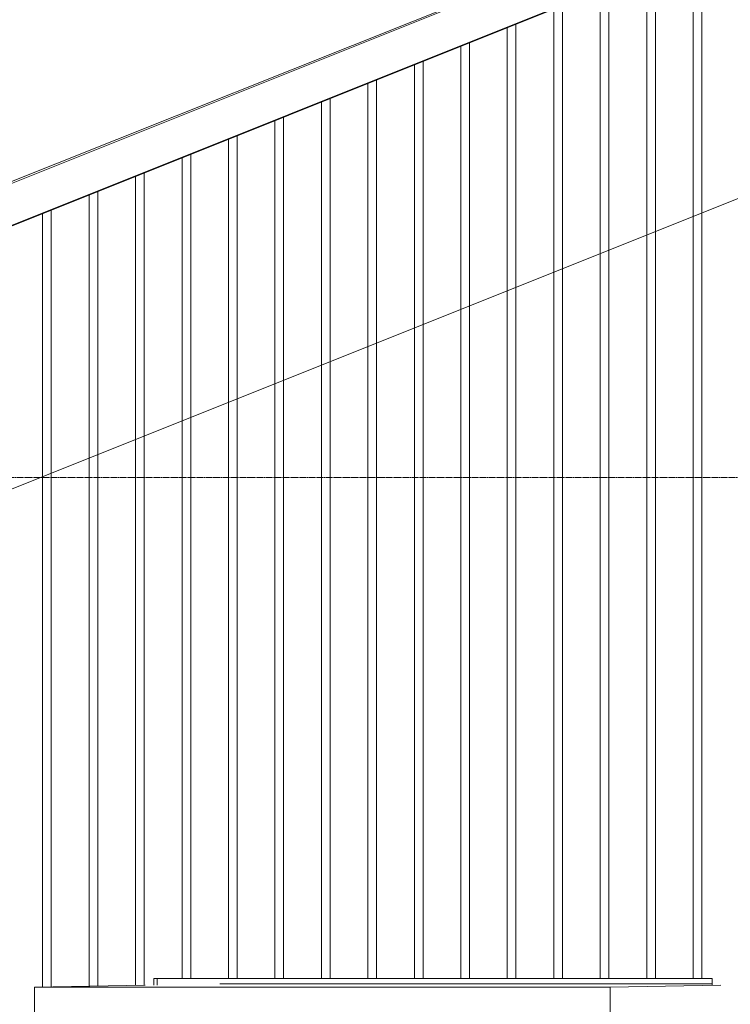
# Model space of a CAD drawing. Extents: x 0 to 92550, y 0 to 59400.
# Tile 12 of 105: x 12188 to 13264, y 17953 to 19443. Entities that reach past the tile are written whole.
import ezdxf
from ezdxf.xclip import XClip

# ---------------------------------------------------------------- set-up
doc = ezdxf.new("R2010")
doc.units = 0
doc.header["$MEASUREMENT"] = 0
doc.header["$XCLIPFRAME"] = 0
doc.linetypes.add('Streep-streepje', pattern=[1300, 1000, -100, 100, -100])
for name, color, linetype in [('ZZ 41 Buitenwandafwerking gevelhout', 7, 'Continuous'), ('ZZ 41 Buitenwandbekleding metaal', 7, 'Continuous'), ('ZZ 47 Dakrandafwerking', 7, 'Continuous'), ('ZZ B Bouwbesluitlijnen', 7, 'Continuous')]:
    doc.layers.add(name, color=color, linetype=linetype)

# ---------------------------------------------------------------- blocks, each defined once
blk = doc.blocks.new('*X106')
at = {"layer": 'ZZ 41 Buitenwandafwerking gevelhout', "color": 7, "linetype": 'Continuous', "lineweight": 5, "ltscale": 0.01}
for p, q in [((13137.4, 19500), (13137.4, 19400)), ((13137.4, 19500), (13137.4, 19400)), ((13150.5, 19500), (13150.5, 19400)), ((13207.8, 19500), (13207.8, 19400)), ((13207.8, 19500), (13207.8, 19400)), ((13220.9, 19500), (13220.9, 19400)), ((13067, 19487.5), (13067, 19400)), ((13067, 19487.5), (13067, 19400)), ((13080.1, 19492.7), (13080.1, 19400)), ((13009.7, 19464.5), (13009.7, 19400)), ((12996.6, 19459.3), (12996.6, 19400)), ((12996.6, 19459.3), (12996.6, 19400)), ((12939.3, 19436.4), (12939.3, 19400)), ((12926.2, 19431.1), (12926.2, 19400)), ((12926.2, 19431.1), (12926.2, 19400)), ((12869, 19408.2), (12869, 19400)), ((12855.9, 19403), (12855.9, 19400)), ((12855.9, 19403), (12855.9, 19400)), ((12855.9, 19400), (12855.9, 19300)), ((12855.9, 19400), (12855.9, 19300)), ((12869, 19400), (12869, 19300)), ((12926.2, 19400), (12926.2, 19300)), ((12926.2, 19400), (12926.2, 19300)), ((12939.3, 19400), (12939.3, 19300)), ((12996.6, 19400), (12996.6, 19300)), ((12996.6, 19400), (12996.6, 19300)), ((13009.7, 19400), (13009.7, 19300)), ((13067, 19400), (13067, 19300)), ((13067, 19400), (13067, 19300)), ((13080.1, 19400), (13080.1, 19300)), ((13137.4, 19400), (13137.4, 19300)), ((13137.4, 19400), (13137.4, 19300)), ((13150.5, 19400), (13150.5, 19300)), ((13207.8, 19400), (13207.8, 19300)), ((13207.8, 19400), (13207.8, 19300)), ((13220.9, 19400), (13220.9, 19300)), ((12785.5, 19374.8), (12785.5, 19300)), ((12785.5, 19374.8), (12785.5, 19300)), ((12798.6, 19380.1), (12798.6, 19300)), ((12715.1, 19346.7), (12715.1, 19300)), ((12715.1, 19346.7), (12715.1, 19300)), ((12728.2, 19351.9), (12728.2, 19300)), ((12644.7, 19318.5), (12644.7, 19300)), ((12644.7, 19318.5), (12644.7, 19300)), ((12657.8, 19323.8), (12657.8, 19300)), ((12644.7, 19300), (12644.7, 19200)), ((12644.7, 19300), (12644.7, 19200)), ((12657.8, 19300), (12657.8, 19200)), ((12715.1, 19300), (12715.1, 19200)), ((12715.1, 19300), (12715.1, 19200)), ((12728.2, 19300), (12728.2, 19200)), ((12785.5, 19300), (12785.5, 19200)), ((12785.5, 19300), (12785.5, 19200)), ((12798.6, 19300), (12798.6, 19200)), ((12855.9, 19300), (12855.9, 19200)), ((12855.9, 19300), (12855.9, 19200)), ((12869, 19300), (12869, 19200)), ((12926.2, 19300), (12926.2, 19200)), ((12926.2, 19300), (12926.2, 19200)), ((12939.3, 19300), (12939.3, 19200)), ((12996.6, 19300), (12996.6, 19200)), ((12996.6, 19300), (12996.6, 19200)), ((13009.7, 19300), (13009.7, 19200)), ((13067, 19300), (13067, 19200)), ((13067, 19300), (13067, 19200)), ((13080.1, 19300), (13080.1, 19200)), ((13137.4, 19300), (13137.4, 19200)), ((13137.4, 19300), (13137.4, 19200)), ((13150.5, 19300), (13150.5, 19200)), ((13207.8, 19300), (13207.8, 19200)), ((13207.8, 19300), (13207.8, 19200)), ((13220.9, 19300), (13220.9, 19200)), ((12574.3, 19290.4), (12574.3, 19200)), ((12574.3, 19290.4), (12574.3, 19200)), ((12587.4, 19295.6), (12587.4, 19200)), ((12503.9, 19262.2), (12503.9, 19200)), ((12503.9, 19262.2), (12503.9, 19200)), ((12517, 19267.4), (12517, 19200)), ((12433.5, 19234), (12433.5, 19200)), ((12433.5, 19234), (12433.5, 19200)), ((12446.6, 19239.3), (12446.6, 19200)), ((12376.2, 19211.1), (12376.2, 19200)), ((12363.1, 19205.9), (12363.1, 19200)), ((12363.1, 19205.9), (12363.1, 19200)), ((12363.1, 19200), (12363.1, 19100)), ((12363.1, 19200), (12363.1, 19100)), ((12376.2, 19200), (12376.2, 19100)), ((12433.5, 19200), (12433.5, 19100)), ((12433.5, 19200), (12433.5, 19100)), ((12446.6, 19200), (12446.6, 19100)), ((12503.9, 19200), (12503.9, 19100)), ((12503.9, 19200), (12503.9, 19100)), ((12517, 19200), (12517, 19100)), ((12574.3, 19200), (12574.3, 19100)), ((12574.3, 19200), (12574.3, 19100)), ((12587.4, 19200), (12587.4, 19100)), ((12644.7, 19200), (12644.7, 19100)), ((12644.7, 19200), (12644.7, 19100)), ((12657.8, 19200), (12657.8, 19100)), ((12715.1, 19200), (12715.1, 19100)), ((12715.1, 19200), (12715.1, 19100)), ((12728.2, 19200), (12728.2, 19100)), ((12785.5, 19200), (12785.5, 19100)), ((12785.5, 19200), (12785.5, 19100)), ((12798.6, 19200), (12798.6, 19100)), ((12855.9, 19200), (12855.9, 19100)), ((12855.9, 19200), (12855.9, 19100)), ((12869, 19200), (12869, 19100)), ((12926.2, 19200), (12926.2, 19100)), ((12926.2, 19200), (12926.2, 19100)), ((12939.3, 19200), (12939.3, 19100)), ((12996.6, 19200), (12996.6, 19100)), ((12996.6, 19200), (12996.6, 19100)), ((13009.7, 19200), (13009.7, 19100)), ((13067, 19200), (13067, 19100)), ((13067, 19200), (13067, 19100)), ((13080.1, 19200), (13080.1, 19100)), ((13137.4, 19200), (13137.4, 19100)), ((13137.4, 19200), (13137.4, 19100)), ((13150.5, 19200), (13150.5, 19100)), ((13207.8, 19200), (13207.8, 19100)), ((13207.8, 19200), (13207.8, 19100)), ((13220.9, 19200), (13220.9, 19100)), ((12305.8, 19183), (12305.8, 19100)), ((12292.7, 19177.7), (12292.7, 19100)), ((12292.7, 19177.7), (12292.7, 19100)), ((12235.4, 19154.8), (12235.4, 19100)), ((12222.3, 19149.6), (12222.3, 19100)), ((12222.3, 19149.6), (12222.3, 19100)), ((12222.3, 19100), (12222.3, 19000)), ((12222.3, 19100), (12222.3, 19000)), ((12235.4, 19100), (12235.4, 19000)), ((12292.7, 19100), (12292.7, 19000)), ((12292.7, 19100), (12292.7, 19000)), ((12305.8, 19100), (12305.8, 19000)), ((12363.1, 19100), (12363.1, 19000)), ((12363.1, 19100), (12363.1, 19000)), ((12376.2, 19100), (12376.2, 19000)), ((12433.5, 19100), (12433.5, 19000)), ((12433.5, 19100), (12433.5, 19000)), ((12446.6, 19100), (12446.6, 19000)), ((12503.9, 19100), (12503.9, 19000)), ((12503.9, 19100), (12503.9, 19000)), ((12517, 19100), (12517, 19000)), ((12574.3, 19100), (12574.3, 19000)), ((12574.3, 19100), (12574.3, 19000)), ((12587.4, 19100), (12587.4, 19000)), ((12644.7, 19100), (12644.7, 19000)), ((12644.7, 19100), (12644.7, 19000)), ((12657.8, 19100), (12657.8, 19000)), ((12715.1, 19100), (12715.1, 19000)), ((12715.1, 19100), (12715.1, 19000)), ((12728.2, 19100), (12728.2, 19000)), ((12785.5, 19100), (12785.5, 19000)), ((12785.5, 19100), (12785.5, 19000)), ((12798.6, 19100), (12798.6, 19000)), ((12855.9, 19100), (12855.9, 19000)), ((12855.9, 19100), (12855.9, 19000)), ((12869, 19100), (12869, 19000)), ((12926.2, 19100), (12926.2, 19000)), ((12926.2, 19100), (12926.2, 19000)), ((12939.3, 19100), (12939.3, 19000)), ((12996.6, 19100), (12996.6, 19000)), ((12996.6, 19100), (12996.6, 19000)), ((13009.7, 19100), (13009.7, 19000)), ((13067, 19100), (13067, 19000)), ((13067, 19100), (13067, 19000)), ((13080.1, 19100), (13080.1, 19000)), ((13137.4, 19100), (13137.4, 19000)), ((13137.4, 19100), (13137.4, 19000)), ((13150.5, 19100), (13150.5, 19000)), ((13207.8, 19100), (13207.8, 19000)), ((13207.8, 19100), (13207.8, 19000)), ((13220.9, 19100), (13220.9, 19000)), ((12222.3, 19000), (12222.3, 18900)), ((12222.3, 19000), (12222.3, 18900)), ((12235.4, 19000), (12235.4, 18900)), ((12292.7, 19000), (12292.7, 18900)), ((12292.7, 19000), (12292.7, 18900)), ((12305.8, 19000), (12305.8, 18900)), ((12363.1, 19000), (12363.1, 18900)), ((12363.1, 19000), (12363.1, 18900)), ((12376.2, 19000), (12376.2, 18900)), ((12433.5, 19000), (12433.5, 18900)), ((12433.5, 19000), (12433.5, 18900)), ((12446.6, 19000), (12446.6, 18900)), ((12503.9, 19000), (12503.9, 18900)), ((12503.9, 19000), (12503.9, 18900)), ((12517, 19000), (12517, 18900)), ((12574.3, 19000), (12574.3, 18900)), ((12574.3, 19000), (12574.3, 18900)), ((12587.4, 19000), (12587.4, 18900)), ((12644.7, 19000), (12644.7, 18900)), ((12644.7, 19000), (12644.7, 18900)), ((12657.8, 19000), (12657.8, 18900)), ((12715.1, 19000), (12715.1, 18900)), ((12715.1, 19000), (12715.1, 18900)), ((12728.2, 19000), (12728.2, 18900)), ((12785.5, 19000), (12785.5, 18900)), ((12785.5, 19000), (12785.5, 18900)), ((12798.6, 19000), (12798.6, 18900)), ((12855.9, 19000), (12855.9, 18900)), ((12855.9, 19000), (12855.9, 18900)), ((12869, 19000), (12869, 18900)), ((12926.2, 19000), (12926.2, 18900)), ((12926.2, 19000), (12926.2, 18900)), ((12939.3, 19000), (12939.3, 18900)), ((12996.6, 19000), (12996.6, 18900)), ((12996.6, 19000), (12996.6, 18900)), ((13009.7, 19000), (13009.7, 18900)), ((13067, 19000), (13067, 18900)), ((13067, 19000), (13067, 18900)), ((13080.1, 19000), (13080.1, 18900)), ((13137.4, 19000), (13137.4, 18900)), ((13137.4, 19000), (13137.4, 18900)), ((13150.5, 19000), (13150.5, 18900)), ((13207.8, 19000), (13207.8, 18900)), ((13207.8, 19000), (13207.8, 18900)), ((13220.9, 19000), (13220.9, 18900)), ((12222.3, 18900), (12222.3, 18800)), ((12222.3, 18900), (12222.3, 18800)), ((12235.4, 18900), (12235.4, 18800)), ((12292.7, 18900), (12292.7, 18800)), ((12292.7, 18900), (12292.7, 18800)), ((12305.8, 18900), (12305.8, 18800)), ((12363.1, 18900), (12363.1, 18800)), ((12363.1, 18900), (12363.1, 18800)), ((12376.2, 18900), (12376.2, 18800)), ((12433.5, 18900), (12433.5, 18800)), ((12433.5, 18900), (12433.5, 18800)), ((12446.6, 18900), (12446.6, 18800)), ((12503.9, 18900), (12503.9, 18800)), ((12503.9, 18900), (12503.9, 18800)), ((12517, 18900), (12517, 18800)), ((12574.3, 18900), (12574.3, 18800)), ((12574.3, 18900), (12574.3, 18800)), ((12587.4, 18900), (12587.4, 18800)), ((12644.7, 18900), (12644.7, 18800)), ((12644.7, 18900), (12644.7, 18800)), ((12657.8, 18900), (12657.8, 18800)), ((12715.1, 18900), (12715.1, 18800)), ((12715.1, 18900), (12715.1, 18800)), ((12728.2, 18900), (12728.2, 18800)), ((12785.5, 18900), (12785.5, 18800)), ((12785.5, 18900), (12785.5, 18800)), ((12798.6, 18900), (12798.6, 18800)), ((12855.9, 18900), (12855.9, 18800)), ((12855.9, 18900), (12855.9, 18800)), ((12869, 18900), (12869, 18800)), ((12926.2, 18900), (12926.2, 18800)), ((12926.2, 18900), (12926.2, 18800)), ((12939.3, 18900), (12939.3, 18800)), ((12996.6, 18900), (12996.6, 18800)), ((12996.6, 18900), (12996.6, 18800)), ((13009.7, 18900), (13009.7, 18800)), ((13067, 18900), (13067, 18800)), ((13067, 18900), (13067, 18800)), ((13080.1, 18900), (13080.1, 18800)), ((13137.4, 18900), (13137.4, 18800)), ((13137.4, 18900), (13137.4, 18800)), ((13150.5, 18900), (13150.5, 18800)), ((13207.8, 18900), (13207.8, 18800)), ((13207.8, 18900), (13207.8, 18800)), ((13220.9, 18900), (13220.9, 18800)), ((12222.3, 18800), (12222.3, 18700)), ((12222.3, 18800), (12222.3, 18700)), ((12235.4, 18800), (12235.4, 18700)), ((12292.7, 18800), (12292.7, 18700)), ((12292.7, 18800), (12292.7, 18700)), ((12305.8, 18800), (12305.8, 18700)), ((12363.1, 18800), (12363.1, 18700)), ((12363.1, 18800), (12363.1, 18700)), ((12376.2, 18800), (12376.2, 18700)), ((12433.5, 18800), (12433.5, 18700)), ((12433.5, 18800), (12433.5, 18700)), ((12446.6, 18800), (12446.6, 18700)), ((12503.9, 18800), (12503.9, 18700)), ((12503.9, 18800), (12503.9, 18700)), ((12517, 18800), (12517, 18700)), ((12574.3, 18800), (12574.3, 18700)), ((12574.3, 18800), (12574.3, 18700)), ((12587.4, 18800), (12587.4, 18700)), ((12644.7, 18800), (12644.7, 18700)), ((12644.7, 18800), (12644.7, 18700)), ((12657.8, 18800), (12657.8, 18700)), ((12715.1, 18800), (12715.1, 18700)), ((12715.1, 18800), (12715.1, 18700)), ((12728.2, 18800), (12728.2, 18700)), ((12785.5, 18800), (12785.5, 18700)), ((12785.5, 18800), (12785.5, 18700)), ((12798.6, 18800), (12798.6, 18700)), ((12855.9, 18800), (12855.9, 18700)), ((12855.9, 18800), (12855.9, 18700)), ((12869, 18800), (12869, 18700)), ((12926.2, 18800), (12926.2, 18700)), ((12926.2, 18800), (12926.2, 18700)), ((12939.3, 18800), (12939.3, 18700)), ((12996.6, 18800), (12996.6, 18700)), ((12996.6, 18800), (12996.6, 18700)), ((13009.7, 18800), (13009.7, 18700)), ((13067, 18800), (13067, 18700)), ((13067, 18800), (13067, 18700)), ((13080.1, 18800), (13080.1, 18700)), ((13137.4, 18800), (13137.4, 18700)), ((13137.4, 18800), (13137.4, 18700)), ((13150.5, 18800), (13150.5, 18700)), ((13207.8, 18800), (13207.8, 18700)), ((13207.8, 18800), (13207.8, 18700)), ((13220.9, 18800), (13220.9, 18700)), ((12222.3, 18700), (12222.3, 18600)), ((12222.3, 18700), (12222.3, 18600)), ((12235.4, 18700), (12235.4, 18600)), ((12292.7, 18700), (12292.7, 18600)), ((12292.7, 18700), (12292.7, 18600)), ((12305.8, 18700), (12305.8, 18600)), ((12363.1, 18700), (12363.1, 18600)), ((12363.1, 18700), (12363.1, 18600)), ((12376.2, 18700), (12376.2, 18600)), ((12433.5, 18700), (12433.5, 18600)), ((12433.5, 18700), (12433.5, 18600)), ((12446.6, 18700), (12446.6, 18600)), ((12503.9, 18700), (12503.9, 18600)), ((12503.9, 18700), (12503.9, 18600)), ((12517, 18700), (12517, 18600)), ((12574.3, 18700), (12574.3, 18600)), ((12574.3, 18700), (12574.3, 18600)), ((12587.4, 18700), (12587.4, 18600)), ((12644.7, 18700), (12644.7, 18600)), ((12644.7, 18700), (12644.7, 18600)), ((12657.8, 18700), (12657.8, 18600)), ((12715.1, 18700), (12715.1, 18600)), ((12715.1, 18700), (12715.1, 18600)), ((12728.2, 18700), (12728.2, 18600)), ((12785.5, 18700), (12785.5, 18600)), ((12785.5, 18700), (12785.5, 18600)), ((12798.6, 18700), (12798.6, 18600)), ((12855.9, 18700), (12855.9, 18600)), ((12855.9, 18700), (12855.9, 18600)), ((12869, 18700), (12869, 18600)), ((12926.2, 18700), (12926.2, 18600)), ((12926.2, 18700), (12926.2, 18600)), ((12939.3, 18700), (12939.3, 18600)), ((12996.6, 18700), (12996.6, 18600)), ((12996.6, 18700), (12996.6, 18600)), ((13009.7, 18700), (13009.7, 18600)), ((13067, 18700), (13067, 18600)), ((13067, 18700), (13067, 18600)), ((13080.1, 18700), (13080.1, 18600)), ((13137.4, 18700), (13137.4, 18600)), ((13137.4, 18700), (13137.4, 18600)), ((13150.5, 18700), (13150.5, 18600)), ((13207.8, 18700), (13207.8, 18600)), ((13207.8, 18700), (13207.8, 18600)), ((13220.9, 18700), (13220.9, 18600)), ((12222.3, 18600), (12222.3, 18500)), ((12222.3, 18600), (12222.3, 18500)), ((12235.4, 18600), (12235.4, 18500)), ((12292.7, 18600), (12292.7, 18500)), ((12292.7, 18600), (12292.7, 18500)), ((12305.8, 18600), (12305.8, 18500)), ((12363.1, 18600), (12363.1, 18500)), ((12363.1, 18600), (12363.1, 18500)), ((12376.2, 18600), (12376.2, 18500)), ((12433.5, 18600), (12433.5, 18500)), ((12433.5, 18600), (12433.5, 18500)), ((12446.6, 18600), (12446.6, 18500)), ((12503.9, 18600), (12503.9, 18500)), ((12503.9, 18600), (12503.9, 18500)), ((12517, 18600), (12517, 18500)), ((12574.3, 18600), (12574.3, 18500)), ((12574.3, 18600), (12574.3, 18500)), ((12587.4, 18600), (12587.4, 18500)), ((12644.7, 18600), (12644.7, 18500)), ((12644.7, 18600), (12644.7, 18500)), ((12657.8, 18600), (12657.8, 18500)), ((12715.1, 18600), (12715.1, 18500)), ((12715.1, 18600), (12715.1, 18500)), ((12728.2, 18600), (12728.2, 18500)), ((12785.5, 18600), (12785.5, 18500)), ((12785.5, 18600), (12785.5, 18500)), ((12798.6, 18600), (12798.6, 18500)), ((12855.9, 18600), (12855.9, 18500)), ((12855.9, 18600), (12855.9, 18500)), ((12869, 18600), (12869, 18500)), ((12926.2, 18600), (12926.2, 18500)), ((12926.2, 18600), (12926.2, 18500)), ((12939.3, 18600), (12939.3, 18500)), ((12996.6, 18600), (12996.6, 18500)), ((12996.6, 18600), (12996.6, 18500)), ((13009.7, 18600), (13009.7, 18500)), ((13067, 18600), (13067, 18500)), ((13067, 18600), (13067, 18500)), ((13080.1, 18600), (13080.1, 18500)), ((13137.4, 18600), (13137.4, 18500)), ((13137.4, 18600), (13137.4, 18500)), ((13150.5, 18600), (13150.5, 18500)), ((13207.8, 18600), (13207.8, 18500)), ((13207.8, 18600), (13207.8, 18500)), ((13220.9, 18600), (13220.9, 18500)), ((12222.3, 18500), (12222.3, 18400)), ((12222.3, 18500), (12222.3, 18400)), ((12235.4, 18500), (12235.4, 18400)), ((12292.7, 18500), (12292.7, 18400)), ((12292.7, 18500), (12292.7, 18400)), ((12305.8, 18500), (12305.8, 18400)), ((12363.1, 18500), (12363.1, 18400)), ((12363.1, 18500), (12363.1, 18400)), ((12376.2, 18500), (12376.2, 18400)), ((12433.5, 18500), (12433.5, 18400)), ((12433.5, 18500), (12433.5, 18400)), ((12446.6, 18500), (12446.6, 18400)), ((12503.9, 18500), (12503.9, 18400)), ((12503.9, 18500), (12503.9, 18400)), ((12517, 18500), (12517, 18400)), ((12574.3, 18500), (12574.3, 18400)), ((12574.3, 18500), (12574.3, 18400)), ((12587.4, 18500), (12587.4, 18400)), ((12644.7, 18500), (12644.7, 18400)), ((12644.7, 18500), (12644.7, 18400)), ((12657.8, 18500), (12657.8, 18400)), ((12715.1, 18500), (12715.1, 18400)), ((12715.1, 18500), (12715.1, 18400)), ((12728.2, 18500), (12728.2, 18400)), ((12785.5, 18500), (12785.5, 18400)), ((12785.5, 18500), (12785.5, 18400)), ((12798.6, 18500), (12798.6, 18400)), ((12855.9, 18500), (12855.9, 18400)), ((12855.9, 18500), (12855.9, 18400)), ((12869, 18500), (12869, 18400)), ((12926.2, 18500), (12926.2, 18400)), ((12926.2, 18500), (12926.2, 18400)), ((12939.3, 18500), (12939.3, 18400)), ((12996.6, 18500), (12996.6, 18400)), ((12996.6, 18500), (12996.6, 18400)), ((13009.7, 18500), (13009.7, 18400)), ((13067, 18500), (13067, 18400)), ((13067, 18500), (13067, 18400)), ((13080.1, 18500), (13080.1, 18400)), ((13137.4, 18500), (13137.4, 18400)), ((13137.4, 18500), (13137.4, 18400)), ((13150.5, 18500), (13150.5, 18400)), ((13207.8, 18500), (13207.8, 18400)), ((13207.8, 18500), (13207.8, 18400)), ((13220.9, 18500), (13220.9, 18400)), ((12222.3, 18400), (12222.3, 18300)), ((12222.3, 18400), (12222.3, 18300)), ((12235.4, 18400), (12235.4, 18300)), ((12292.7, 18400), (12292.7, 18300)), ((12292.7, 18400), (12292.7, 18300)), ((12305.8, 18400), (12305.8, 18300)), ((12363.1, 18400), (12363.1, 18300)), ((12363.1, 18400), (12363.1, 18300)), ((12376.2, 18400), (12376.2, 18300)), ((12433.5, 18400), (12433.5, 18300)), ((12433.5, 18400), (12433.5, 18300)), ((12446.6, 18400), (12446.6, 18300)), ((12503.9, 18400), (12503.9, 18300)), ((12503.9, 18400), (12503.9, 18300)), ((12517, 18400), (12517, 18300)), ((12574.3, 18400), (12574.3, 18300)), ((12574.3, 18400), (12574.3, 18300)), ((12587.4, 18400), (12587.4, 18300)), ((12644.7, 18400), (12644.7, 18300)), ((12644.7, 18400), (12644.7, 18300)), ((12657.8, 18400), (12657.8, 18300)), ((12715.1, 18400), (12715.1, 18300)), ((12715.1, 18400), (12715.1, 18300)), ((12728.2, 18400), (12728.2, 18300)), ((12785.5, 18400), (12785.5, 18300)), ((12785.5, 18400), (12785.5, 18300)), ((12798.6, 18400), (12798.6, 18300)), ((12855.9, 18400), (12855.9, 18300)), ((12855.9, 18400), (12855.9, 18300)), ((12869, 18400), (12869, 18300)), ((12926.2, 18400), (12926.2, 18300)), ((12926.2, 18400), (12926.2, 18300)), ((12939.3, 18400), (12939.3, 18300)), ((12996.6, 18400), (12996.6, 18300)), ((12996.6, 18400), (12996.6, 18300)), ((13009.7, 18400), (13009.7, 18300)), ((13067, 18400), (13067, 18300)), ((13067, 18400), (13067, 18300)), ((13080.1, 18400), (13080.1, 18300)), ((13137.4, 18400), (13137.4, 18300)), ((13137.4, 18400), (13137.4, 18300)), ((13150.5, 18400), (13150.5, 18300)), ((13207.8, 18400), (13207.8, 18300)), ((13207.8, 18400), (13207.8, 18300)), ((13220.9, 18400), (13220.9, 18300)), ((12222.3, 18300), (12222.3, 18200)), ((12222.3, 18300), (12222.3, 18200)), ((12235.4, 18300), (12235.4, 18200)), ((12292.7, 18300), (12292.7, 18200)), ((12292.7, 18300), (12292.7, 18200)), ((12305.8, 18300), (12305.8, 18200)), ((12363.1, 18300), (12363.1, 18200)), ((12363.1, 18300), (12363.1, 18200)), ((12376.2, 18300), (12376.2, 18200)), ((12433.5, 18300), (12433.5, 18200)), ((12433.5, 18300), (12433.5, 18200)), ((12446.6, 18300), (12446.6, 18200)), ((12503.9, 18300), (12503.9, 18200)), ((12503.9, 18300), (12503.9, 18200)), ((12517, 18300), (12517, 18200)), ((12574.3, 18300), (12574.3, 18200)), ((12574.3, 18300), (12574.3, 18200)), ((12587.4, 18300), (12587.4, 18200)), ((12644.7, 18300), (12644.7, 18200)), ((12644.7, 18300), (12644.7, 18200)), ((12657.8, 18300), (12657.8, 18200)), ((12715.1, 18300), (12715.1, 18200)), ((12715.1, 18300), (12715.1, 18200)), ((12728.2, 18300), (12728.2, 18200)), ((12785.5, 18300), (12785.5, 18200)), ((12785.5, 18300), (12785.5, 18200)), ((12798.6, 18300), (12798.6, 18200)), ((12855.9, 18300), (12855.9, 18200)), ((12855.9, 18300), (12855.9, 18200)), ((12869, 18300), (12869, 18200)), ((12926.2, 18300), (12926.2, 18200)), ((12926.2, 18300), (12926.2, 18200)), ((12939.3, 18300), (12939.3, 18200)), ((12996.6, 18300), (12996.6, 18200)), ((12996.6, 18300), (12996.6, 18200)), ((13009.7, 18300), (13009.7, 18200)), ((13067, 18300), (13067, 18200)), ((13067, 18300), (13067, 18200)), ((13080.1, 18300), (13080.1, 18200)), ((13137.4, 18300), (13137.4, 18200)), ((13137.4, 18300), (13137.4, 18200)), ((13150.5, 18300), (13150.5, 18200)), ((13207.8, 18300), (13207.8, 18200)), ((13207.8, 18300), (13207.8, 18200)), ((13220.9, 18300), (13220.9, 18200)), ((12222.3, 18200), (12222.3, 18100)), ((12222.3, 18200), (12222.3, 18100)), ((12235.4, 18200), (12235.4, 18100)), ((12292.7, 18200), (12292.7, 18100)), ((12292.7, 18200), (12292.7, 18100)), ((12305.8, 18200), (12305.8, 18100)), ((12363.1, 18200), (12363.1, 18100)), ((12363.1, 18200), (12363.1, 18100)), ((12376.2, 18200), (12376.2, 18100)), ((12433.5, 18200), (12433.5, 18100)), ((12433.5, 18200), (12433.5, 18100)), ((12446.6, 18200), (12446.6, 18100)), ((12503.9, 18200), (12503.9, 18100)), ((12503.9, 18200), (12503.9, 18100)), ((12517, 18200), (12517, 18100)), ((12574.3, 18200), (12574.3, 18100)), ((12574.3, 18200), (12574.3, 18100)), ((12587.4, 18200), (12587.4, 18100)), ((12644.7, 18200), (12644.7, 18100)), ((12644.7, 18200), (12644.7, 18100)), ((12657.8, 18200), (12657.8, 18100)), ((12715.1, 18200), (12715.1, 18100)), ((12715.1, 18200), (12715.1, 18100)), ((12728.2, 18200), (12728.2, 18100)), ((12785.5, 18200), (12785.5, 18100)), ((12785.5, 18200), (12785.5, 18100)), ((12798.6, 18200), (12798.6, 18100)), ((12855.9, 18200), (12855.9, 18100)), ((12855.9, 18200), (12855.9, 18100)), ((12869, 18200), (12869, 18100)), ((12926.2, 18200), (12926.2, 18100)), ((12926.2, 18200), (12926.2, 18100)), ((12939.3, 18200), (12939.3, 18100)), ((12996.6, 18200), (12996.6, 18100)), ((12996.6, 18200), (12996.6, 18100)), ((13009.7, 18200), (13009.7, 18100)), ((13067, 18200), (13067, 18100)), ((13067, 18200), (13067, 18100)), ((13080.1, 18200), (13080.1, 18100)), ((13137.4, 18200), (13137.4, 18100)), ((13137.4, 18200), (13137.4, 18100)), ((13150.5, 18200), (13150.5, 18100)), ((13207.8, 18200), (13207.8, 18100)), ((13207.8, 18200), (13207.8, 18100)), ((13220.9, 18200), (13220.9, 18100)), ((12222.3, 18100), (12222.3, 18000)), ((12222.3, 18100), (12222.3, 18000)), ((12235.4, 18100), (12235.4, 18000)), ((12292.7, 18100), (12292.7, 18000)), ((12292.7, 18100), (12292.7, 18000)), ((12305.8, 18100), (12305.8, 18000)), ((12363.1, 18100), (12363.1, 18000)), ((12363.1, 18100), (12363.1, 18000)), ((12376.2, 18100), (12376.2, 18000)), ((12433.5, 18100), (12433.5, 18000)), ((12433.5, 18100), (12433.5, 18000)), ((12446.6, 18100), (12446.6, 18000)), ((12503.9, 18100), (12503.9, 18000)), ((12503.9, 18100), (12503.9, 18000)), ((12517, 18100), (12517, 18000)), ((12574.3, 18100), (12574.3, 18000)), ((12574.3, 18100), (12574.3, 18000)), ((12587.4, 18100), (12587.4, 18000)), ((12644.7, 18100), (12644.7, 18000)), ((12644.7, 18100), (12644.7, 18000)), ((12657.8, 18100), (12657.8, 18000)), ((12715.1, 18100), (12715.1, 18000)), ((12715.1, 18100), (12715.1, 18000)), ((12728.2, 18100), (12728.2, 18000)), ((12785.5, 18100), (12785.5, 18000)), ((12785.5, 18100), (12785.5, 18000)), ((12798.6, 18100), (12798.6, 18000)), ((12855.9, 18100), (12855.9, 18000)), ((12855.9, 18100), (12855.9, 18000)), ((12869, 18100), (12869, 18000)), ((12926.2, 18100), (12926.2, 18000)), ((12926.2, 18100), (12926.2, 18000)), ((12939.3, 18100), (12939.3, 18000)), ((12996.6, 18100), (12996.6, 18000)), ((12996.6, 18100), (12996.6, 18000)), ((13009.7, 18100), (13009.7, 18000)), ((13067, 18100), (13067, 18000)), ((13067, 18100), (13067, 18000)), ((13080.1, 18100), (13080.1, 18000)), ((13137.4, 18100), (13137.4, 18000)), ((13137.4, 18100), (13137.4, 18000)), ((13150.5, 18100), (13150.5, 18000)), ((13207.8, 18100), (13207.8, 18000)), ((13207.8, 18100), (13207.8, 18000)), ((13220.9, 18100), (13220.9, 18000)), ((12222.3, 18000), (12222.3, 17978.7)), ((12222.3, 18000), (12222.3, 17978.7)), ((12235.4, 18000), (12235.4, 17978.9)), ((12292.7, 18000), (12292.7, 17980)), ((12292.7, 18000), (12292.7, 17980)), ((12305.8, 18000), (12305.8, 17980.3)), ((12363.1, 18000), (12363.1, 17981.4)), ((12363.1, 18000), (12363.1, 17981.4)), ((12376.2, 18000), (12376.2, 17981.6)), ((12433.5, 18000), (12433.5, 17992)), ((12433.5, 18000), (12433.5, 17992)), ((12446.6, 18000), (12446.6, 17992)), ((12503.9, 18000), (12503.9, 17992)), ((12503.9, 18000), (12503.9, 17992)), ((12517, 18000), (12517, 17992)), ((12574.3, 18000), (12574.3, 17992)), ((12574.3, 18000), (12574.3, 17992)), ((12587.4, 18000), (12587.4, 17992)), ((12644.7, 18000), (12644.7, 17992)), ((12644.7, 18000), (12644.7, 17992)), ((12657.8, 18000), (12657.8, 17992)), ((12715.1, 18000), (12715.1, 17992)), ((12715.1, 18000), (12715.1, 17992)), ((12728.2, 18000), (12728.2, 17992)), ((12785.5, 18000), (12785.5, 17992)), ((12785.5, 18000), (12785.5, 17992)), ((12798.6, 18000), (12798.6, 17992)), ((12855.9, 18000), (12855.9, 17992)), ((12855.9, 18000), (12855.9, 17992)), ((12869, 18000), (12869, 17992)), ((12926.2, 18000), (12926.2, 17992)), ((12926.2, 18000), (12926.2, 17992)), ((12939.3, 18000), (12939.3, 17992)), ((12996.6, 18000), (12996.6, 17992)), ((12996.6, 18000), (12996.6, 17992)), ((13009.7, 18000), (13009.7, 17992)), ((13067, 18000), (13067, 17992)), ((13067, 18000), (13067, 17992)), ((13080.1, 18000), (13080.1, 17992)), ((13137.4, 18000), (13137.4, 17992)), ((13137.4, 18000), (13137.4, 17992)), ((13150.5, 18000), (13150.5, 17992)), ((13207.8, 18000), (13207.8, 17992)), ((13207.8, 18000), (13207.8, 17992)), ((13220.9, 18000), (13220.9, 17992))]:
    blk.add_line(p, q, dxfattribs=at)
blk = doc.blocks.new('Drawing_2_2', base_point=(5738.9, 11700))
at = {"layer": 'ZZ 41 Buitenwandafwerking gevelhout', "color": 7, "linetype": 'Streep-streepje', "lineweight": 15, "ltscale": 0.01}
blk.add_line((7788.9, 18750), (62238.9, 18750), dxfattribs=at)
at = {"layer": 'ZZ 41 Buitenwandafwerking gevelhout', "color": 7, "linetype": 'Continuous', "lineweight": 5, "ltscale": 0.01}
for p, q in [((12390.8, 17981.7), (12390.8, 17992)), ((12390.8, 17992), (13236.6, 17992)), ((12395.8, 17981.8), (12395.8, 17992)), ((13236.6, 17992), (13236.6, 17981.7))]:
    blk.add_line(p, q, dxfattribs=at)
at = {"layer": 'ZZ 41 Buitenwandbekleding metaal', "color": 7, "linetype": 'Continuous', "lineweight": 5, "ltscale": 0.01}
for p, q in [((12377.7, 17981.7), (12210.1, 17978.5)), ((12210.1, 17978.5), (12337.8, 17978.5)), ((12210.1, 16381), (12210.1, 17978.5)), ((12337.8, 17978.5), (12954.4, 17978.5)), ((12490.5, 17983.6), (13236.6, 17983.6)), ((12954.4, 17978.5), (13082.1, 17978.5)), ((13249.7, 17981.7), (13082.1, 17978.5)), ((13082.1, 16381), (13082.1, 17978.5))]:
    blk.add_line(p, q, dxfattribs=at)
at = {"layer": 'ZZ 47 Dakrandafwerking', "color": 7, "linetype": 'Continuous', "lineweight": 5, "ltscale": 0.01}
for p, q in [((20814.1, 22647), (10331.1, 18461.8)), ((15271.9, 20433.9), (9876.4, 18275.8)), ((15271.9, 20433.9), (10332.5, 18458.2)), ((15271.9, 20370.4), (9874.1, 18211.4)), ((15275.7, 20370.9), (9878.2, 18212))]:
    blk.add_line(p, q, dxfattribs=at)
at = {"layer": 'ZZ B Bouwbesluitlijnen', "color": 7, "linetype": 'Continuous', "lineweight": 5, "ltscale": 0.01}
blk.add_line((10080.1, 17894.6), (14230.7, 19554.8), dxfattribs=at)
at = {"layer": 'ZZ 41 Buitenwandafwerking gevelhout', "color": 7, "linetype": 'Continuous', "lineweight": 25, "ltscale": 0.01}
blk.add_blockref('*X106', (0, 0), dxfattribs=at)

msp = doc.modelspace()

# ---------------------------------------------------------------- block references
at = {"color": 7, "linetype": 'Continuous', "lineweight": 25, "ltscale": 0.01}
ref = msp.add_blockref('Drawing_2_2', (5738.9, 11700), dxfattribs=at)
XClip(ref).set_block_clipping_path([(7788.8666666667, 8700), (63337.9746950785, 24700)])

doc.saveas('drawing.dxf')
